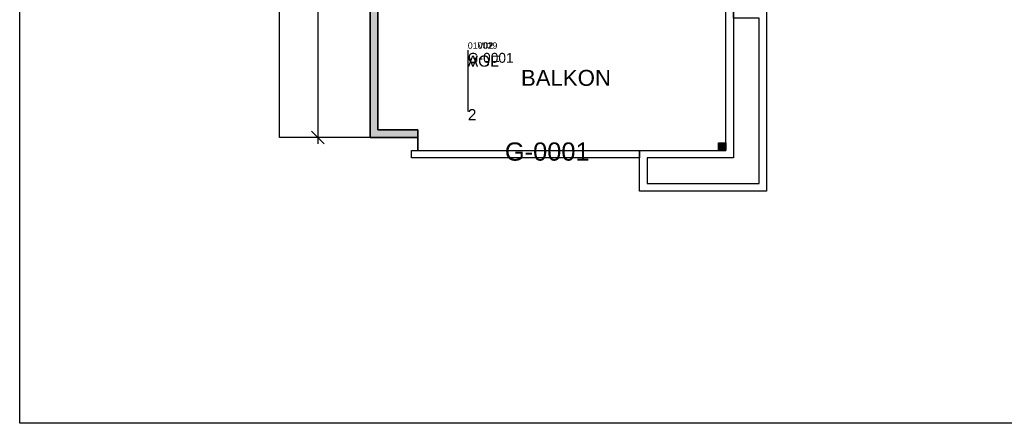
# Model space of a CAD drawing. Header units: centimetres. Extents: x -1387 to 2713, y -1117 to 1722.
# Tile 1 of 5: x -1387 to 163, y -1117 to -483. Entities that reach past the tile are written whole.
import ezdxf

# ---------------------------------------------------------------- set-up
doc = ezdxf.new("R2010")
doc.units = ezdxf.units.CM
doc.header["$MEASUREMENT"] = 0
doc.layers.get('0').update_dxf_attribs({"linetype": 'CONTINUOUS'})
doc.layers.get('Defpoints').update_dxf_attribs({"linetype": 'CONTINUOUS'})
for name, color, linetype in [('0_PLANRAND', 7, 'CONTINUOUS'), ('0_SCHRAFFUR_AUSSEN', 7, 'CONTINUOUS'), ('AGF_STEMPEL', 7, 'CONTINUOUS'), ('AGNR', 7, 'CONTINUOUS'), ('BGF_STEMPEL', 7, 'CONTINUOUS'), ('E03_BALKONE', 5, 'CONTINUOUS'), ('E40_BEMASSUNGEN_AUSSEN', 3, 'CONTINUOUS'), ('E41_AUSSENWAENDE_TRAGEND', 6, 'CONTINUOUS'), ('M0_ALLGEMEINES', 7, 'CONTINUOUS'), ('Z20_BEMASSUNG_FM', 7, 'CONTINUOUS'), ('Z21_AGF-POLYGONE', 232, 'CONTINUOUS'), ('Z21_GF-POLYGONE', 232, 'CONTINUOUS'), ('Z22_ANF-POLYGONE', 141, 'CONTINUOUS'), ('Z29_ATTRIBUTE', 7, 'CONTINUOUS'), ('Z29_ATTRIBUTE-SYS', 7, 'CONTINUOUS'), ('Z29_STEMPEL', 7, 'CONTINUOUS')]:
    doc.layers.add(name, color=color, linetype=linetype)
doc.layers.add('Z23_VOL-POLYGONE', color=182, linetype='CONTINUOUS', plot=False)
doc.styles.add('ARIAL', font='ARIAL')
doc.dimstyles.new('PKUBS', dxfattribs={"dimscale": 10, "dimtxt": 2.25, "dimasz": 2, "dimexe": 1, "dimexo": 1, "dimgap": 2, "dimtad": 1, "dimlfac": 0.01, "dimzin": 0, "dimdsep": 46, "dimtxsty": 'ARIAL', "dimblk1": 'OBLIQUE', "dimblk2": 'OBLIQUE', "dimsah": 1, "dimcen": 0.09, "dimdle": 1, "dimclrd": 256, "dimclre": 256, "dimclrt": 256, "dimadec": 0, "dimazin": 0, "dimtfac": 1, "dimtix": 1, "dimtofl": 0, "dimtmove": 0, "dimatfit": 3, "dimldrblk": 'OBLIQUE', "dimfxl": 1, "dimtolj": 1, "dimtzin": 0, "dimlwd": -1, "dimlwe": -1, "dimarcsym": 0})
doc.dimstyles.get("Standard").update_dxf_attribs({"dimtxt": 0.18, "dimasz": 0.18, "dimexe": 0.18, "dimexo": 0.0625, "dimgap": 0.09, "dimtad": 0, "dimtih": 1, "dimtoh": 1, "dimdec": 4, "dimzin": 0, "dimdsep": 46, "dimtxsty": 'Standard', "dimcen": 0.09, "dimadec": 0, "dimazin": 0, "dimtfac": 1, "dimtdec": 4, "dimtofl": 0, "dimtmove": 0, "dimatfit": 3, "dimfxl": 1, "dimtolj": 1, "dimtzin": 0, "dimarcsym": 0})

# ---------------------------------------------------------------- blocks, each defined once
blk = doc.blocks.new('_Oblique')
at = {"linetype": 'ByBlock', "lineweight": -2}
blk.add_line((-0.5, -0.5), (0.5, 0.5), dxfattribs=at)
blk = doc.blocks.new('*D21')
at = {"layer": 'Defpoints', "color": 0, "transparency": 16777216}
for p in [(-835, 662), (-917.2, -668), (-835, -668)]:
    blk.add_point(p, dxfattribs=at)
at = {"layer": 'E40_BEMASSUNGEN_AUSSEN', "transparency": 16777216}
for p, q in [((-917.2, 672), (-917.2, -678)), ((-845, 662), (-927.2, 662)), ((-845, -668), (-927.2, -668))]:
    blk.add_line(p, q, dxfattribs=at)
at = {"layer": 'E40_BEMASSUNGEN_AUSSEN', "transparency": 16777216, "xscale": 20.00000029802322, "yscale": 20.00000029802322, "zscale": 20.00000029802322}
for p, rotation in [((-917.2, 662), 90), ((-917.2, -668), 270)]:
    blk.add_blockref('_Oblique', p, dxfattribs=dict(at, rotation=rotation))
at = {"layer": 'E40_BEMASSUNGEN_AUSSEN', "transparency": 16777216, "insert": (-948.7, -3), "char_height": 22.5, "attachment_point": 5, "rotation": 90, "style": 'ARIAL'}
blk.add_mtext('\\A1;13.30', dxfattribs=at)
blk = doc.blocks.new('*D22')
at = {"layer": 'Defpoints', "color": 0, "transparency": 16777216}
for p in [(-835, 662), (-977.6, -668), (-835, -668)]:
    blk.add_point(p, dxfattribs=at)
at = {"layer": 'Z20_BEMASSUNG_FM', "color": 0, "lineweight": -2}
for p, q in [((-835, 662), (-977.6, 662)), ((-977.6, 662), (-977.6, -3)), ((-977.6, -668), (-977.6, -3)), ((-835, -668), (-977.6, -668))]:
    blk.add_line(p, q, dxfattribs=at)
at = {"layer": 'Z20_BEMASSUNG_FM', "color": 0}
for points in [[(-977.6, 662), (-977.6, 662), (-977.6, 662)], [(-977.6, -668), (-977.6, -668), (-977.6, -668)]]:
    blk.add_solid(points, dxfattribs=at)
at = {"layer": 'Z20_BEMASSUNG_FM', "color": 0, "insert": (-977.6, -3), "char_height": 0.018, "attachment_point": 5}
blk.add_mtext('\\A1;13.3000', dxfattribs=at)
blk = doc.blocks.new('FMStempel')
at = {"layer": 'Z29_STEMPEL'}
blk.add_line((0, 0), (0, 0), dxfattribs=at)
at = {"layer": 'Z29_ATTRIBUTE', "style": 'ARIAL'}
for tag, p, height in [('Nr', (0, 0), 10), ('H', (0, -112.4), 17.5), ('Ha0', (0, -140.6), 17.5)]:
    blk.add_attdef(tag, p, '', height=height, dxfattribs=at)
at = {"layer": 'Z29_ATTRIBUTE-SYS', "style": 'ARIAL', "flags": 1}
for tag, p in [('RoomNumber', (0, -163.7)), ('BoundaryLayer', (0, -181.2)), ('DeductionsLayer', (0, -198.8)), ('BuildingPart', (0, -216.3)), ('Classification', (0, -233.8))]:
    blk.add_attdef(tag, p, '', height=10, dxfattribs=at)
at = {"layer": 'Z29_STEMPEL', "style": 'ARIAL'}
for tag, p in [('RoomName', (0, -28.1)), ('Attribute2', (0, -84.3))]:
    blk.add_attdef(tag, p, '', height=17.5, dxfattribs=at)
at = {"layer": 'Z29_STEMPEL', "style": 'ARIAL', "flags": 1}
blk.add_attdef('Attribute1', (0, -56.2), '', height=17.5, dxfattribs=at)

msp = doc.modelspace()

# ---------------------------------------------------------------- hatches: boundary and pattern name
at = {"layer": '0_SCHRAFFUR_AUSSEN'}
for points in [[(-799.00191, -11.99999), (-818.50192, -11.99999), (-818.50192, 7.99999), (-835.00195, 7.99999), (-835.00195, -668.00135), (-760.00181, -668.00135), (-760.00181, -656.00134), (-823.00196, -656.00134), (-823.00196, -468.00095), (-699.00169, -468.00095), (-699.00169, -451.50092), (-707.00168, -451.50092), (-707.00168, -432.00087), (-799.00191, -432.00087)], [(-287.0008, -676.04779), (-275.0008, -676.04779), (-275.0008, -688.04782), (-287.0008, -688.04782)]]:
    msp.add_hatch(color=256, dxfattribs=at).paths.add_polyline_path(points)

# ---------------------------------------------------------------- linework, layer by layer
at = {"layer": '0_PLANRAND'}
msp.add_lwpolyline([(-1386.56884, 1722.22389), (2712.70844, 1722.22389), (2712.70844, -1117.07471), (-1386.56884, -1117.07471)], close=True, dxfattribs=at)
at = {"layer": 'BGF_STEMPEL'}
msp.add_line((-681.39544, -530.69519), (-681.39544, -627.02749), dxfattribs=at)
at = {"layer": 'E03_BALKONE'}
msp.add_line((-760.00181, -668.00135), (-760.00181, -688.00139), dxfattribs=at)
for points in [[(-411.00111, -688.00139), (-275.0008, -688.00139), (-275.0008, -468.00095), (-263.0008, -468.00095), (-263.0008, -700.00142), (-399.00111, -700.00142), (-399.00111, -740.0015), (-223.0007, -740.0015), (-223.0007, -480.00098), (-263.0008, -480.00098), (-263.0008, -468.00095), (-211.0007, -468.00095), (-211.0007, -752.00153), (-411.00111, -752.00153), (-411.00111, -688.00139)], [(-411.00111, -700.00142), (-770.00184, -700.00142), (-770.00184, -688.00139), (-411.00111, -688.00139)]]:
    msp.add_lwpolyline(points, close=True, dxfattribs=at)
at = {"layer": 'E41_AUSSENWAENDE_TRAGEND'}
for points in [[(-799.00191, -11.99999), (-818.50192, -11.99999), (-818.50192, 7.99999), (-835.00195, 7.99999), (-835.00195, -668.00135), (-760.00181, -668.00135), (-760.00181, -656.00134), (-823.00196, -656.00134), (-823.00196, -468.00095), (-699.00169, -468.00095), (-699.00169, -451.50092), (-707.00168, -451.50092), (-707.00168, -432.00087), (-799.00191, -432.00087)], [(-287.0008, -676.04779), (-275.0008, -676.04779), (-275.0008, -688.04782), (-287.0008, -688.04782)]]:
    msp.add_lwpolyline(points, close=True, dxfattribs=at)
at = {"layer": 'Z21_AGF-POLYGONE'}
msp.add_lwpolyline([(-823.00196, -468.00095), (-211.0007, -468.00095), (-211.0007, -752.00153), (-411.00111, -752.00153), (-411.00111, -700.00142), (-770.00184, -700.00142), (-770.00184, -688.00139), (-760.00181, -688.00139), (-760.00181, -656.00134), (-823.00196, -656.00134)], close=True, dxfattribs=at)
at = {"layer": 'Z21_GF-POLYGONE'}
msp.add_lwpolyline([(-835.00195, 662.00137), (129.9999, 662.00137), (129.9999, 882.00177), (1145.00222, 882.00177), (1145.00222, -106.00026), (1015.00182, -106.00026), (1015.00182, -468.00095), (-823.00196, -468.00095), (-823.00196, -656.00134), (-760.00181, -656.00134), (-760.00181, -668.00135), (-835.00195, -668.00135)], close=True, dxfattribs=at)
at = {"layer": 'Z22_ANF-POLYGONE'}
msp.add_lwpolyline([(-823.00196, -468.00095), (-211.0007, -468.00095), (-211.0007, -752.00153), (-411.00111, -752.00153), (-411.00111, -700.00142), (-770.00184, -700.00142), (-770.00184, -688.00139), (-760.00181, -688.00139), (-760.00181, -656.00134), (-823.00196, -656.00134)], close=True, dxfattribs=at)
at = {"layer": 'Z23_VOL-POLYGONE'}
for points in [[(-835.00195, 662.00137), (129.9999, 662.00137), (129.9999, 882.00177), (1145.00222, 882.00177), (1145.00222, -106.00026), (1015.00182, -106.00026), (1015.00182, -468.00095), (-823.00196, -468.00095), (-823.00196, -656.00134), (-760.00181, -656.00134), (-760.00181, -668.00135), (-835.00195, -668.00135)], [(-823.00196, -468.00095), (-211.0007, -468.00095), (-211.0007, -752.00153), (-411.00111, -752.00153), (-411.00111, -700.00142), (-770.00184, -700.00142), (-770.00184, -688.00139), (-760.00181, -688.00139), (-760.00181, -656.00134), (-823.00196, -656.00134)]]:
    msp.add_lwpolyline(points, close=True, dxfattribs=at)

# ---------------------------------------------------------------- block references
at = {"layer": 'Z29_STEMPEL'}
ref = msp.add_blockref('FMStempel', (-681.39544, -528.29793), dxfattribs=at)
ref.add_attrib('Nr', '01002', (-681.39433, -528.29328), dxfattribs={"layer": 'Z29_ATTRIBUTE', "height": 10, "style": 'ARIAL'})
ref.add_attrib('RoomName', 'AGF', (-681.39433, -556.40549), dxfattribs={"height": 17.5, "style": 'ARIAL'})
for values in [{'Nr': '010019'}, {'Nr': '01V02', 'RoomName': 'VOL', 'H': '2'}]:
    msp.add_blockref('FMStempel', (-681.39544, -528.29793), dxfattribs=at).add_auto_attribs(values)

# ---------------------------------------------------------------- texts
at = {"layer": 'AGF_STEMPEL', "style": 'ARIAL'}
msp.add_text('G-0001', height=15.501606, dxfattribs=at).set_placement((-681.39544, -550.29954))
at = {"layer": 'AGNR', "style": 'ARIAL'}
msp.add_text('G-0001', height=28.632813, dxfattribs=at).set_placement((-623.00199, -704.21188))
at = {"layer": 'M0_ALLGEMEINES', "style": 'ARIAL'}
msp.add_text('BALKON', height=25.00005, dxfattribs=at).set_placement((-597.70418, -586.52567))

# ---------------------------------------------------------------- dimensions: what is measured, and where the dimension line sits
at = {"layer": 'E40_BEMASSUNGEN_AUSSEN'}
dim = msp.add_linear_dim(base=(-917.2157, -668.00135), p1=(-835.00195, 662.00137), p2=(-835.00195, -668.00135), angle=90, dimstyle='PKUBS', dxfattribs=at)
dim.commit()
dim.dimension.update_dxf_attribs({"geometry": '*D21', "text_midpoint": (-948.71127, -2.99999)})
at = {"layer": 'Z20_BEMASSUNG_FM'}
dim = msp.add_linear_dim(base=(-977.58427, -668.00135), p1=(-835.00195, 662.00137), p2=(-835.00195, -668.00135), angle=90, dimstyle='Standard', override={"dimscale": 0.1, "dimlfac": 0.01}, dxfattribs=at)
dim.commit()
dim.dimension.update_dxf_attribs({"geometry": '*D22', "text_midpoint": (-977.58427, -2.99999)})

doc.saveas('drawing.dxf')
